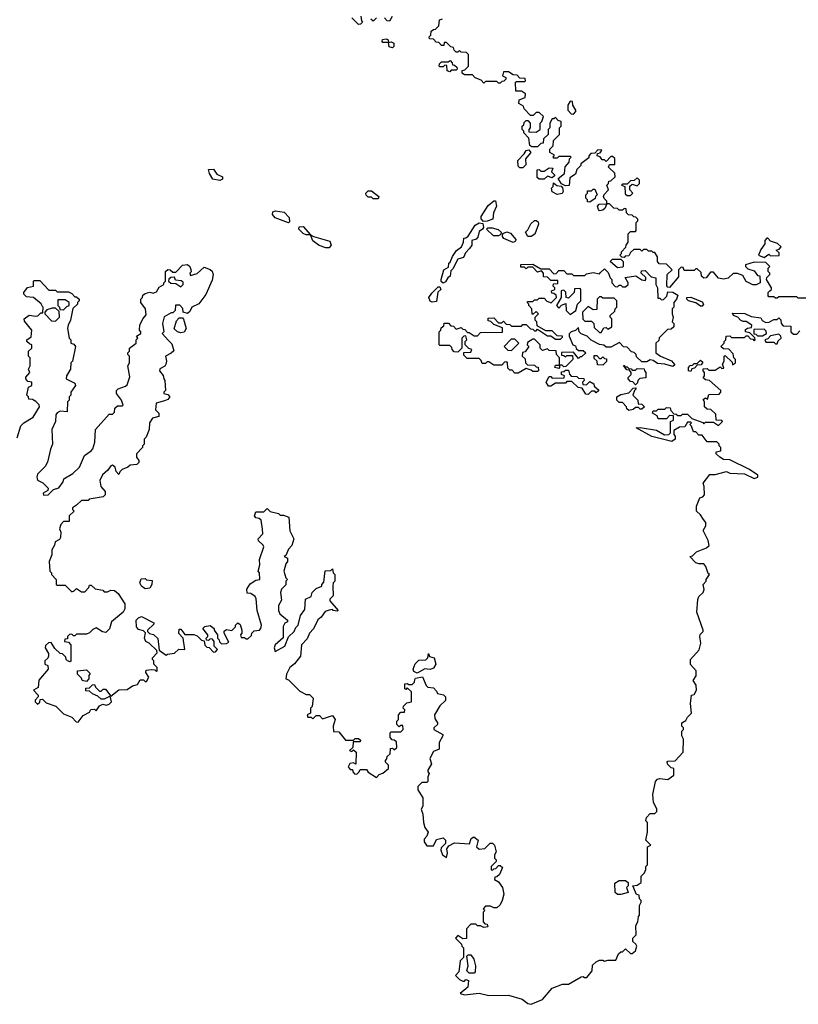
# Model space of a CAD drawing. Extents: x 2737564 to 2859580, y 876530 to 1012372.
# Tile 16 of 110: x 2830006 to 2834785, y 876679 to 882719. Entities that reach past the tile are written whole.
import ezdxf

# ---------------------------------------------------------------- set-up
doc = ezdxf.new("R2010")
doc.units = 0

msp = doc.modelspace()

# ---------------------------------------------------------------- linework, layer by layer
at = {"layer": '0CON05XD'}
for points in [[(2832100, 882740), (2832103, 882713), (2832110, 882705), (2832098.3, 882691.7), (2832085, 882690), (2832045, 882730)], [(2832195, 882730), (2832175, 882710), (2832161.7, 882721.7)], [(2832291.7, 882738.3), (2832275, 882710), (2832261.7, 882711.7), (2832245, 882730)], [(2833580, 881860), (2833568.3, 881878.3), (2833550, 881885), (2833551.7, 881898.3), (2833568.3, 881901.7), (2833578.3, 881918.3), (2833555, 881920), (2833535, 881900), (2833511.7, 881898.3), (2833500, 881885), (2833498.3, 881871.7), (2833450, 881835), (2833450, 881825), (2833425, 881800), (2833418.3, 881771.7), (2833381.7, 881748.3), (2833378.3, 881701.7), (2833355, 881700), (2833331.7, 881711.7), (2833310, 881745), (2833350, 881775), (2833353, 881817), (2833377.5, 881845), (2833380, 881865), (2833390, 881875), (2833385, 881880), (2833315, 881880), (2833305, 881870), (2833285, 881870), (2833280, 881875), (2833288.3, 881888.3), (2833260, 881905), (2833260, 881925), (2833280, 881945), (2833281.7, 881978.3), (2833320, 882015), (2833320, 882055), (2833330, 882065), (2833330, 882095), (2833311.7, 882101.7), (2833295, 882120), (2833285, 882110), (2833275, 882110), (2833260, 882085), (2833260, 882055), (2833250, 882045), (2833250, 882015), (2833221.7, 881988.3), (2833218.3, 881961.7), (2833205, 881960), (2833185, 881940), (2833148.3, 881938.3), (2833137, 881947), (2833131.7, 881991.7), (2833100, 882025), (2833100, 882035), (2833090, 882045), (2833090, 882065), (2833100, 882075), (2833101.7, 882088.3), (2833115, 882100), (2833125, 882100), (2833140, 882085), (2833140, 882055), (2833130, 882045), (2833131.7, 882031.7), (2833175, 882030), (2833200, 882045), (2833200, 882085), (2833210, 882095), (2833220, 882125), (2833195, 882150), (2833175, 882150), (2833158.3, 882131.7), (2833141.7, 882131.7), (2833101.7, 882171.7), (2833098.3, 882188.3), (2833070, 882205), (2833071.7, 882228.3), (2833108.3, 882241.7), (2833110, 882265), (2833085, 882280), (2833051.7, 882281.7), (2833050, 882335), (2833055, 882340), (2833105, 882340), (2833110, 882345), (2833108.3, 882358.3), (2833075, 882360), (2833058.3, 882378.3), (2833035, 882380), (2833005, 882400), (2832975, 882400), (2832970, 882375), (2832990, 882365), (2832990, 882355), (2832978.3, 882341.7), (2832965, 882340), (2832955, 882330), (2832945, 882330), (2832935, 882340), (2832865, 882340), (2832855, 882330), (2832838.3, 882348.3), (2832801.7, 882361.7), (2832785, 882380), (2832735, 882380), (2832721.7, 882391.7), (2832721.7, 882408.3), (2832738.3, 882411.7), (2832760, 882435), (2832760, 882505), (2832748.3, 882518.3), (2832715, 882520), (2832705, 882530), (2832695, 882520), (2832685, 882520), (2832671.7, 882531.7), (2832668.3, 882548.3), (2832651.7, 882551.7), (2832625, 882580), (2832611.7, 882578.3), (2832608.3, 882561.7), (2832595, 882560), (2832578.3, 882578.3), (2832561.7, 882581.7), (2832545, 882600), (2832521.7, 882601.7), (2832520, 882615), (2832530, 882625), (2832531.7, 882648.3), (2832545, 882660), (2832558.3, 882661.7), (2832578.3, 882681.7), (2832581.7, 882718.3), (2832600, 882725)], [(2832295, 882547.5), (2832273.6, 882553.6), (2832270, 882580), (2832235, 882580), (2832230, 882585), (2832231.7, 882598.3), (2832255, 882602.5), (2832267.5, 882595), (2832270, 882580), (2832285, 882582.5), (2832302.5, 882575), (2832302.5, 882555), (2832295, 882547.5)], [(2832645, 882400), (2832630, 882405), (2832628.3, 882438.3), (2832615, 882440), (2832605, 882430), (2832585, 882430), (2832580, 882435), (2832581.7, 882448.3), (2832595, 882460), (2832635, 882460), (2832648.3, 882468.3), (2832660, 882455), (2832661.7, 882441.7), (2832675, 882440), (2832688.3, 882428.3), (2832690, 882415), (2832685, 882410), (2832655, 882410), (2832645, 882400)], [(2833405, 882140), (2833420, 882155), (2833420, 882165), (2833400, 882195), (2833398.3, 882218.3), (2833385, 882220), (2833370, 882195), (2833370, 882165), (2833391.7, 882141.7), (2833405, 882140)], [(2833095, 881810), (2833075, 881810), (2833065, 881820), (2833062.5, 881855), (2833103, 881897), (2833113.6, 881916.4), (2833131.7, 881921.7), (2833142.5, 881905), (2833110, 881865), (2833111.7, 881828.3), (2833095, 881810)], [(2834835, 881010), (2834785, 881010), (2834775, 881020), (2834665, 881020), (2834655, 881010), (2834645, 881010), (2834635, 881020), (2834605, 881020), (2834600, 881025), (2834600, 881045), (2834610, 881055), (2834620, 881065), (2834620, 881075), (2834590, 881125), (2834591.7, 881138.3), (2834610, 881155), (2834610, 881165), (2834600, 881175), (2834600, 881195), (2834610, 881205), (2834585, 881230), (2834515, 881232.5), (2834460, 881215), (2834460, 881205), (2834475, 881190), (2834515, 881177.5), (2834535, 881150), (2834548.3, 881148.3), (2834550, 881105), (2834527, 881093), (2834505, 881092.5), (2834465, 881112.5), (2834445, 881150), (2834411.7, 881161.7), (2834385, 881162.5), (2834355, 881132.5), (2834325, 881127.5), (2834295, 881132.5), (2834265, 881170), (2834245, 881170), (2834220, 881135), (2834205, 881132.5), (2834190, 881145), (2834188.3, 881168.3), (2834165, 881190), (2834155, 881190), (2834145, 881180), (2834085, 881180), (2834078.3, 881198.3), (2834065, 881200), (2834050, 881185), (2834049.2, 881140.8), (2833995, 881076.7), (2833985, 881077.5), (2833977, 881087), (2833980, 881155), (2834010, 881185), (2833975, 881220), (2833931.7, 881221.7), (2833920, 881235), (2833920, 881265), (2833905, 881290), (2833895, 881290), (2833885, 881300), (2833865, 881300), (2833855, 881310), (2833835, 881310), (2833825, 881300), (2833815, 881310), (2833775, 881310), (2833755, 881290), (2833745, 881270), (2833722.5, 881267.5), (2833715, 881260), (2833701.7, 881261.7), (2833690, 881275), (2833700, 881285), (2833700, 881295), (2833727, 881323), (2833727.5, 881335), (2833740, 881355), (2833740, 881405), (2833755, 881420), (2833785, 881420), (2833790, 881425), (2833790, 881475), (2833800, 881485), (2833800, 881495), (2833788.3, 881508.3), (2833775, 881510), (2833765, 881520), (2833741.7, 881521.7), (2833730, 881535), (2833728.3, 881558.3), (2833715, 881560), (2833705, 881550), (2833685, 881550), (2833675, 881560), (2833653, 881563), (2833625, 881590), (2833610, 881590), (2833598.3, 881561.7), (2833585, 881550), (2833565, 881547.5), (2833557.5, 881555), (2833552.5, 881575), (2833561.7, 881588.3), (2833610, 881590), (2833610, 881605), (2833593, 881623), (2833590, 881635), (2833593.3, 881646.7), (2833620, 881675), (2833610, 881705), (2833620, 881715), (2833621.7, 881728.3), (2833635, 881730), (2833660, 881755), (2833658.3, 881778.3), (2833620, 881815), (2833625, 881830), (2833658.3, 881831.7), (2833658.3, 881868.3), (2833645, 881880), (2833635, 881880), (2833605, 881850), (2833595, 881860), (2833580, 881860)], [(2831235, 881733.3), (2831191.7, 881741.7), (2831170, 881775), (2831165, 881800), (2831195, 881801.2), (2831215, 881772.5), (2831250, 881755), (2831250, 881740), (2831235, 881733.3)], [(2833225, 881740), (2833195, 881740), (2833181.7, 881751.7), (2833181.7, 881798.3), (2833195, 881800), (2833205, 881790), (2833225, 881790), (2833255, 881810), (2833278.3, 881808.3), (2833270, 881785), (2833288.3, 881768.3), (2833288.3, 881761.7), (2833275, 881750), (2833245, 881760), (2833225, 881740)], [(2833755, 881640), (2833770, 881655), (2833750, 881675), (2833751.7, 881698.3), (2833765, 881710), (2833795, 881700), (2833810, 881715), (2833810, 881735), (2833795, 881750), (2833778.3, 881731.7), (2833755, 881730), (2833735, 881710), (2833705, 881710), (2833700, 881705), (2833720, 881695), (2833721.7, 881651.7), (2833735, 881640), (2833755, 881640)], [(2832205, 881620), (2832175, 881620), (2832165, 881630), (2832145, 881630), (2832131.7, 881641.7), (2832130, 881655), (2832145, 881670), (2832165, 881670), (2832210, 881635), (2832205, 881620)], [(2833305, 881646), (2833273.6, 881663.6), (2833270, 881685), (2833280, 881695), (2833281.7, 881718.3), (2833303, 881703), (2833328.3, 881698.3), (2833338.3, 881688.3), (2833342.5, 881665), (2833335, 881652.5), (2833305, 881646)], [(2833505, 881600), (2833491.7, 881601.7), (2833490, 881615), (2833480, 881625), (2833480, 881645), (2833490, 881655), (2833491.7, 881668.3), (2833515, 881670), (2833525, 881680), (2833535, 881680), (2833550, 881645), (2833540, 881635), (2833538.3, 881621.7), (2833505, 881600)], [(2832851.7, 881481.7), (2832838.3, 881498.3), (2832838.3, 881511.7), (2832880.5, 881579.5), (2832915, 881607.5), (2832927, 881607), (2832933.3, 881575), (2832913.3, 881535), (2832910, 881495), (2832875, 881482.5), (2832851.7, 881481.7)], [(2831655, 881472.5), (2831573.9, 881503.9), (2831557.5, 881525), (2831560, 881540), (2831575, 881546.7), (2831628.3, 881538.3), (2831660, 881505), (2831661.7, 881478.3), (2831655, 881472.5)], [(2833145, 881390), (2833125, 881390), (2833110, 881415), (2833125, 881430), (2833143.6, 881466.4), (2833165, 881487.5), (2833175, 881487.5), (2833188.3, 881478.3), (2833190, 881465), (2833167, 881403), (2833145, 881390)], [(2831885, 881318.8), (2831843.9, 881333.9), (2831805, 881362.5), (2831790, 881400), (2831765, 881400), (2831745, 881407.5), (2831720, 881435), (2831721.7, 881448.3), (2831745, 881450), (2831790, 881400), (2831808.3, 881388.3), (2831910, 881360), (2831917.5, 881335), (2831905, 881320), (2831885, 881318.8)], [(2832605, 881102.5), (2832593, 881113), (2832592.5, 881125), (2832610, 881185), (2832638.3, 881201.7), (2832640, 881225), (2832648.3, 881231.7), (2832663, 881267), (2832687, 881303), (2832717.5, 881325), (2832730, 881355), (2832731.7, 881378.3), (2832745, 881380), (2832758.3, 881391.7), (2832800.7, 881459.3), (2832825, 881472.5), (2832848.3, 881468.3), (2832852.5, 881445), (2832846.2, 881433.8), (2832825, 881420), (2832817.5, 881385), (2832806.7, 881373.3), (2832780, 881365), (2832780, 881335), (2832767.5, 881315), (2832741.2, 881288.8), (2832729.2, 881260.8), (2832695, 881250), (2832665, 881190), (2832652.5, 881177.5), (2832647.5, 881145), (2832633.6, 881136.4), (2832619.3, 881110.7), (2832605, 881102.5)], [(2832945, 881392.5), (2832913, 881393), (2832870, 881435), (2832878.3, 881441.7), (2832905, 881442.5), (2832942.5, 881432.5), (2832960, 881415), (2832958.3, 881401.7), (2832945, 881392.5)], [(2833035, 881353.3), (2832977, 881377), (2832968.3, 881388.3), (2832971.7, 881408.3), (2832995, 881417.5), (2833019.3, 881409.3), (2833051.7, 881371.7), (2833049.3, 881360.7), (2833035, 881353.3)], [(2834575, 881260), (2834605, 881280), (2834615, 881270), (2834668.3, 881271.7), (2834668.3, 881288.3), (2834650, 881305), (2834668.3, 881311.7), (2834680, 881325), (2834657, 881347), (2834615, 881360), (2834598.3, 881378.3), (2834591.7, 881378.3), (2834580, 881365), (2834580, 881345), (2834555, 881310), (2834540, 881275), (2834575, 881260)], [(2833675, 881197.5), (2833630, 881235), (2833645, 881250), (2833695, 881250), (2833710, 881235), (2833710, 881205), (2833705, 881200), (2833675, 881197.5)], [(2829990, 880155), (2830013, 880227), (2830030, 880245), (2830089.3, 880280.7), (2830127.5, 880345), (2830126.1, 880356.1), (2830105, 880377.5), (2830085, 880390), (2830061.7, 880391.7), (2830060, 880405), (2830050, 880415), (2830060, 880465), (2830080, 880475), (2830080, 880495), (2830055, 880500), (2830042.5, 880515), (2830043, 880527), (2830067.5, 880555), (2830060, 880575), (2830070, 880595), (2830070, 880645), (2830060, 880655), (2830060, 880685), (2830080, 880705), (2830080, 880725), (2830065, 880730), (2830050, 880745), (2830050, 880755), (2830077, 880773), (2830080, 880815), (2830035, 880870), (2830032.5, 880885), (2830063, 880907), (2830105, 880900), (2830117, 880903), (2830135, 880920), (2830148.3, 880921.7), (2830150, 880955), (2830145, 880960), (2830136.4, 880976.4), (2830090, 881015), (2830048.3, 881018.3), (2830030, 881035), (2830030, 881045), (2830053.6, 881076.4), (2830090, 881085), (2830090, 881115), (2830095, 881120), (2830128.3, 881118.3), (2830185, 881060), (2830225, 881060), (2830235, 881050), (2830305, 881050), (2830325, 881040), (2830345, 881020), (2830355, 881020), (2830370, 881005), (2830370, 880995), (2830360, 880985), (2830360, 880975), (2830332.5, 880947.5), (2830317.5, 880875), (2830302.5, 880845), (2830300, 880825), (2830310, 880765), (2830320, 880755), (2830320, 880735), (2830338.3, 880728.3), (2830347.5, 880715), (2830330, 880625), (2830320, 880615), (2830317.5, 880575), (2830292.5, 880535), (2830290, 880515), (2830345, 880490), (2830347.5, 880475), (2830320, 880435), (2830320, 880415), (2830310, 880405), (2830310, 880385), (2830300, 880375), (2830297.5, 880312.5), (2830255, 880317.5), (2830235, 880307.5), (2830226.7, 880295), (2830226.4, 880253.6), (2830203.3, 880205), (2830206.7, 880115), (2830194.2, 880085), (2830176.2, 880005), (2830162.9, 879977.1), (2830115, 879931.2), (2830110.6, 879915), (2830114.2, 879895), (2830148.3, 879878.3), (2830180, 879845), (2830178.3, 879831.7), (2830150, 879815), (2830151.7, 879801.7), (2830180, 879805), (2830213, 879837), (2830245, 879846.7), (2830273.3, 879885), (2830277.5, 879902.5), (2830332.5, 879935), (2830373.3, 879975), (2830402.5, 880045), (2830445, 880073.8), (2830453.8, 880086.2), (2830467, 880127), (2830470, 880205), (2830555, 880300), (2830575, 880300), (2830588.3, 880311.7), (2830590, 880335), (2830605, 880350), (2830635, 880350), (2830640, 880355), (2830630, 880385), (2830600, 880425), (2830600, 880445), (2830610, 880455), (2830655, 880470), (2830665, 880480), (2830681.7, 880528.3), (2830670, 880595), (2830680, 880615), (2830680, 880655), (2830670, 880665), (2830670, 880675), (2830680, 880685), (2830680, 880705), (2830720, 880735), (2830720, 880755), (2830730, 880765), (2830721.7, 880778.3), (2830750, 880795), (2830750, 880805), (2830740, 880815), (2830743, 880847), (2830763, 880887), (2830781.7, 880908.3), (2830777.5, 880945), (2830750, 880985), (2830750, 881005), (2830760, 881015), (2830761.7, 881028.3), (2830775, 881040), (2830805, 881047.5), (2830825, 881042.5), (2830845, 881050), (2830861.7, 881078.3), (2830890, 881095), (2830890, 881105), (2830900, 881115), (2830900, 881175), (2830915, 881187.5), (2830930, 881185), (2830945, 881170), (2830965, 881170), (2831005, 881212.5), (2831035, 881217.5), (2831050, 881205), (2831057, 881187), (2831057.5, 881172.5), (2831050, 881165), (2831055, 881150), (2831095, 881162.5), (2831138.3, 881201.7), (2831175, 881187.5), (2831186.1, 881176.1), (2831193.8, 881155), (2831188, 881122), (2831147.5, 881032.5), (2831105, 880976.7), (2831062.5, 880955), (2831050.7, 880929.3), (2831035, 880917.5), (2831010, 880925), (2831007, 880947), (2830988.3, 880968.3), (2830963, 880967), (2830960, 880935), (2830945, 880920), (2830935, 880920), (2830893, 880897), (2830882.5, 880855), (2830890, 880805), (2830880, 880795), (2830918.3, 880751.7), (2830939.7, 880729.7), (2830951.7, 880688.3), (2830935, 880672.5), (2830900, 880655), (2830906.7, 880625), (2830903.3, 880605), (2830896.7, 880593.3), (2830865, 880577.5), (2830863.3, 880565), (2830887, 880537), (2830890, 880515), (2830897.5, 880505), (2830900, 880445), (2830890, 880435), (2830890, 880425), (2830915, 880420), (2830927.5, 880405), (2830915, 880390), (2830895, 880380), (2830843, 880367), (2830840, 880325), (2830860, 880305), (2830860, 880285), (2830820, 880275), (2830802.5, 880245), (2830800, 880205), (2830781.7, 880158.3), (2830770, 880145), (2830770, 880115), (2830760, 880105), (2830760, 880095), (2830723.3, 880055), (2830722.5, 880035), (2830737.5, 880015), (2830737, 880003), (2830725, 879990), (2830683, 879987), (2830670, 879975), (2830635, 879960), (2830620, 879945), (2830615, 879930), (2830598.3, 879948.3), (2830592.5, 879975), (2830576.1, 879986.1), (2830565, 879982.5), (2830547.5, 879955), (2830513.9, 879926.1), (2830497, 879893), (2830503.3, 879855), (2830530, 879825), (2830530, 879805), (2830518.3, 879791.7), (2830432.5, 879777.5), (2830425, 879770), (2830385, 879770), (2830355, 879740), (2830330, 879725), (2830330, 879715), (2830340, 879705), (2830310, 879675), (2830308.3, 879641.7), (2830275, 879640), (2830258.3, 879621.7), (2830250, 879595), (2830257.5, 879575), (2830257, 879543), (2830249.3, 879530.7), (2830222.5, 879515), (2830220, 879495), (2830203.6, 879466.4), (2830203, 879437), (2830187.5, 879395), (2830190, 879335), (2830200, 879325), (2830200, 879315), (2830230, 879285), (2830230, 879255), (2830235, 879250), (2830285, 879250), (2830325, 879210), (2830340, 879215), (2830355, 879230), (2830385, 879210), (2830405, 879210), (2830430, 879235), (2830435, 879250), (2830445, 879250), (2830468.3, 879228.3), (2830515, 879220), (2830525, 879210), (2830545, 879210), (2830565, 879220), (2830587, 879217), (2830609.3, 879199.3), (2830650, 879135), (2830650, 879105)], [(2833065, 880550), (2833045, 880550), (2833028.3, 880568.3), (2833015, 880570), (2833001.7, 880581.7), (2833000, 880615), (2832995, 880620), (2832981.7, 880618.3), (2832965, 880600), (2832915, 880600), (2832885, 880620), (2832875, 880620), (2832865, 880610), (2832845, 880610), (2832838.3, 880628.3), (2832825, 880640), (2832751.7, 880641.7), (2832731.7, 880661.7), (2832731.7, 880678.3), (2832775, 880680), (2832780, 880695), (2832761.7, 880701.7), (2832740, 880725), (2832740, 880745), (2832750, 880755), (2832745, 880780), (2832731.7, 880778.3), (2832720, 880765), (2832720, 880705), (2832695, 880680), (2832671.7, 880681.7), (2832660, 880695), (2832658.3, 880708.3), (2832645, 880720), (2832585, 880720), (2832580, 880725), (2832580, 880805), (2832590, 880815), (2832591.7, 880828.3), (2832608.3, 880841.7), (2832611.7, 880858.3), (2832638.3, 880858.3), (2832651.7, 880841.7), (2832668.3, 880838.3), (2832685, 880820), (2832715, 880830), (2832725, 880820), (2832738.3, 880818.3), (2832755, 880800), (2832765, 880800), (2832795, 880780), (2832815, 880780), (2832835, 880800), (2832968.3, 880801.7), (2832968.3, 880828.3), (2832915, 880850), (2832898.3, 880868.3), (2832881.7, 880871.7), (2832881.7, 880888.3), (2832915, 880890), (2832945, 880860), (2832965, 880860), (2832975, 880870), (2832991.7, 880851.7), (2833015, 880850), (2833025, 880840), (2833085, 880840), (2833095, 880850), (2833115, 880850), (2833141.7, 880821.7), (2833155, 880820), (2833165, 880810), (2833175, 880810), (2833185, 880820), (2833245, 880780), (2833265, 880780), (2833295, 880760), (2833325, 880760), (2833338.3, 880771.7), (2833337, 880777), (2833305, 880780), (2833275, 880810), (2833235, 880810), (2833181.7, 880841.7), (2833180, 880865), (2833170, 880875), (2833170, 880895), (2833190, 880915), (2833175, 880930), (2833158.3, 880911.7), (2833151.7, 880911.7), (2833150, 880945), (2833130, 880965), (2833130, 880975), (2833120, 880985), (2833125, 880990), (2833155, 880990), (2833165, 881000), (2833185, 881000), (2833195, 881010), (2833225, 881010), (2833241.7, 880991.7), (2833268.3, 880981.7), (2833300, 881015), (2833298.3, 881028.3), (2833285, 881040), (2833271.7, 881041.7), (2833270, 881055), (2833290, 881065), (2833290, 881075), (2833280, 881085), (2833281.7, 881098.3), (2833308.3, 881101.7), (2833308.3, 881118.3), (2833265, 881120), (2833245, 881140), (2833221.7, 881141.7), (2833220, 881165), (2833208.3, 881178.3), (2833185, 881170), (2833155, 881200), (2833125, 881200), (2833115, 881190), (2833105, 881200), (2833081.7, 881201.7), (2833081.7, 881218.3), (2833155, 881220), (2833205, 881190), (2833255, 881190), (2833285, 881160), (2833298.3, 881161.7), (2833315, 881180), (2833345, 881180), (2833365, 881160), (2833395, 881160), (2833405, 881150), (2833475, 881150), (2833485, 881160), (2833525, 881167.5), (2833565, 881160), (2833571.7, 881168.3), (2833595, 881190), (2833618.3, 881168.3), (2833630, 881135), (2833640, 881125), (2833640, 881105), (2833661.7, 881081.7), (2833675, 881080), (2833685, 881090), (2833695, 881090), (2833705, 881080), (2833725, 881080), (2833740, 881095), (2833740, 881105), (2833721.7, 881138.3), (2833787.5, 881147.5), (2833825, 881122.5), (2833845, 881120), (2833850, 881125), (2833848.3, 881138.3), (2833820, 881165), (2833821.7, 881178.3), (2833845, 881180), (2833881.7, 881141.7), (2833910, 881135), (2833910, 881095), (2833920, 881075), (2833921.7, 881011.7), (2833935, 881010), (2833945, 881000), (2833958.3, 881001.7), (2833977, 881023), (2833985, 881050), (2834015, 881046.7), (2834045, 881030), (2834037.5, 881005), (2834020, 880985), (2834020, 880955), (2834010, 880945), (2834010, 880915), (2834017.5, 880895), (2834010, 880865), (2834020, 880855), (2834020, 880835), (2834005, 880820), (2833981.7, 880818.3), (2833931.7, 880768.3), (2833928.3, 880751.7), (2833910, 880735), (2833910, 880675), (2833940, 880655), (2834007, 880627), (2834027.5, 880602.5), (2834015, 880592.5), (2833966.4, 880606.4), (2833920.7, 880610.7), (2833895, 880627.5), (2833875, 880632.5), (2833855, 880620), (2833825, 880620), (2833791.7, 880651.7), (2833790, 880665), (2833778.3, 880678.3), (2833761.7, 880681.7), (2833735, 880710), (2833711.7, 880711.7), (2833688.3, 880738.3), (2833635, 880710), (2833605, 880710), (2833591.7, 880721.7), (2833565, 880727.5), (2833513, 880753), (2833488.3, 880778.3), (2833451.7, 880791.7), (2833440, 880805), (2833435, 880830), (2833417, 880813), (2833390, 880805), (2833378.3, 880791.7), (2833378.3, 880778.3), (2833400, 880725), (2833418.3, 880718.3), (2833421.7, 880701.7), (2833435, 880690), (2833465, 880690), (2833480, 880675), (2833455, 880650), (2833445, 880650), (2833435, 880640), (2833405, 880680), (2833331.7, 880678.3), (2833331.7, 880661.7), (2833345, 880660), (2833355, 880650), (2833365, 880660), (2833398.3, 880658.3), (2833400, 880635), (2833358.3, 880591.7), (2833345, 880590), (2833335, 880600), (2833320, 880600), (2833320, 880585), (2833315, 880580), (2833290, 880585), (2833295, 880600), (2833320, 880600), (2833320, 880645), (2833300, 880665), (2833298.3, 880688.3), (2833255, 880690), (2833245, 880700), (2833215, 880690), (2833200, 880705), (2833200, 880725), (2833165, 880760), (2833155, 880760), (2833121.7, 880738.3), (2833120, 880725), (2833130, 880715), (2833108.3, 880681.7), (2833091.7, 880678.3), (2833090, 880655), (2833108.3, 880638.3), (2833110, 880615), (2833121.7, 880601.7), (2833165, 880600), (2833175, 880590), (2833188.3, 880588.3), (2833190, 880565), (2833185, 880560), (2833155, 880560), (2833145, 880570), (2833115, 880580), (2833065, 880550)], [(2830995, 881080), (2831010, 881095), (2831008.3, 881108.3), (2830997, 881117), (2830961.7, 881121.7), (2830955, 881140), (2830933, 881137), (2830921.7, 881128.3), (2830920, 881115), (2830933, 881103), (2830965, 881100), (2830995, 881080)], [(2832537, 880987), (2832525, 880992.5), (2832517.5, 881015), (2832535, 881042.5), (2832575, 881080), (2832585, 881080), (2832590, 881065), (2832572.5, 881047.5), (2832565, 880990), (2832537, 880987)], [(2833385, 880910), (2833420, 880935), (2833430, 880975), (2833450, 880995), (2833450, 881065), (2833445, 881070), (2833411.7, 881068.3), (2833410, 881045), (2833375, 881010), (2833360, 881015), (2833358.3, 881048.3), (2833345, 881060), (2833330, 881055), (2833330, 881015), (2833300, 880965), (2833315, 880950), (2833331.7, 880968.3), (2833358.3, 880978.3), (2833360, 880935), (2833385, 880910)], [(2833575, 880800), (2833591.7, 880828.3), (2833605, 880830), (2833615, 880820), (2833640, 880835), (2833640, 880885), (2833630, 880895), (2833630, 880905), (2833658.3, 880931.7), (2833660, 880945), (2833670, 880955), (2833670, 880995), (2833655, 881010), (2833585, 881010), (2833575, 881020), (2833565, 881020), (2833550, 881005), (2833548.3, 880941.7), (2833525, 880940), (2833495, 880960), (2833460, 880925), (2833461.7, 880881.7), (2833475, 880870), (2833515, 880870), (2833530, 880855), (2833531.7, 880831.7), (2833565, 880800), (2833575, 880800)], [(2834195, 880962.5), (2834185, 880962.5), (2834155, 880982.5), (2834110, 880995), (2834100, 881005), (2834100, 881015), (2834125, 881017.5), (2834195, 880987.5), (2834202.5, 880975), (2834195, 880962.5)], [(2830225, 880870), (2830250, 880895), (2830248.3, 880928.3), (2830225, 880950), (2830205, 880950), (2830171.7, 880938.3), (2830160, 880925), (2830160, 880915), (2830201.7, 880871.7), (2830225, 880870)], [(2830275, 880940), (2830295, 880960), (2830310, 880965), (2830310, 880985), (2830285, 881000), (2830240, 881000), (2830240, 880965), (2830250, 880955), (2830251.7, 880941.7), (2830275, 880940)], [(2830995, 880798.8), (2830975, 880803.8), (2830953, 880823), (2830968.3, 880871.7), (2830985, 880890), (2831005, 880890), (2831011.7, 880881.7), (2831026.7, 880825), (2831015, 880802.5), (2830995, 880798.8)], [(2832850, 877265), (2832860, 877255), (2832850, 877245), (2832850, 877185), (2832861.7, 877171.7), (2832875, 877170), (2832880, 877155), (2832855, 877150), (2832835, 877160), (2832815, 877160), (2832805, 877170), (2832775, 877170), (2832748.3, 877141.7), (2832748.3, 877081.7), (2832725, 877080), (2832695, 877100), (2832680, 877085), (2832718.3, 877048.3), (2832720, 877035), (2832730, 877025), (2832730, 876965), (2832710, 876945), (2832701.7, 876878.3), (2832680, 876855), (2832705, 876830), (2832725, 876820), (2832735, 876820), (2832745, 876830), (2832760, 876825), (2832757, 876783), (2832710, 876745), (2832735, 876736.7), (2832825, 876747.8), (2832885, 876732.9), (2833005, 876734.8), (2833090.2, 876710.2), (2833125, 876683.1), (2833145, 876678.8), (2833215, 876707.5), (2833275, 876777.5), (2833338.3, 876801.7), (2833375, 876802.5), (2833453, 876847), (2833465, 876850), (2833473, 876843), (2833487, 876843), (2833520, 876885), (2833521.7, 876918.3), (2833545, 876940), (2833565, 876950), (2833585, 876950), (2833595, 876942.5), (2833615, 876950), (2833665, 876950), (2833681.7, 876988.3), (2833695, 877000), (2833705, 877000), (2833725, 877020), (2833755, 876990), (2833765, 876990), (2833785, 877007.5), (2833793.3, 877035), (2833788.3, 877048.3), (2833770, 877065), (2833770, 877085), (2833790, 877105), (2833788.3, 877161.7), (2833800, 877185), (2833803, 877217), (2833810, 877225), (2833810, 877285), (2833820, 877305), (2833820, 877315), (2833810, 877325), (2833808.3, 877348.3), (2833791.7, 877351.7), (2833770, 877405), (2833795, 877410), (2833820, 877425), (2833820, 877465), (2833840, 877485), (2833850, 877505), (2833850, 877525), (2833860, 877535), (2833860, 877645), (2833880, 877655), (2833850, 877685), (2833860, 877735), (2833860, 877795), (2833850, 877805), (2833852.5, 877825), (2833875, 877850), (2833905, 877850), (2833917.5, 877862.5), (2833917, 877877), (2833897, 877917), (2833892.5, 877965), (2833908.8, 878045), (2833920.8, 878059.2), (2833935, 878063.8), (2833985, 878057.5), (2834020, 878085), (2834020, 878125), (2834005, 878130), (2833981.7, 878151.7), (2833980, 878165), (2833985, 878170), (2834028.3, 878171.7), (2834077.5, 878225), (2834080, 878305), (2834070, 878325), (2834070, 878355), (2834080, 878365), (2834080, 878375), (2834070, 878385), (2834070, 878405), (2834095, 878420), (2834105, 878440), (2834130, 878465), (2834122.5, 878525), (2834130, 878575), (2834145, 878580), (2834160, 878605), (2834157.5, 878637.5), (2834140, 878665), (2834157, 878693), (2834157.5, 878725), (2834123, 878763), (2834122.5, 878795), (2834177, 878853), (2834187.5, 878895), (2834180, 878935), (2834183, 878947), (2834200, 878965), (2834200, 878975), (2834162.5, 879085), (2834168.3, 879161.7), (2834175, 879180), (2834200, 879205), (2834207, 879223), (2834200, 879255), (2834220, 879275), (2834220, 879285), (2834240, 879315), (2834231.7, 879321.7), (2834217.5, 879365), (2834205, 879380), (2834175, 879380), (2834155, 879387.5), (2834120, 879425), (2834135, 879430), (2834160, 879455), (2834221.7, 879478.3), (2834237, 879493), (2834232.5, 879525), (2834200, 879585), (2834217.5, 879615), (2834217.5, 879635), (2834203.3, 879653.3), (2834185, 879682.5), (2834160, 879705), (2834160, 879735), (2834180, 879785), (2834198.3, 879791.7), (2834210, 879805), (2834207.5, 879855), (2834200, 879875), (2834241.7, 879928.3), (2834275, 879930), (2834345, 879946.7), (2834365, 879937.5), (2834455, 879933.3), (2834515, 879903.8), (2834537.5, 879912.5), (2834536, 879925), (2834485, 879958.8), (2834365, 880020), (2834325, 880021.4), (2834303.3, 880035), (2834280, 880055), (2834281.7, 880068.3), (2834310, 880075), (2834310, 880095), (2834300, 880105), (2834300, 880115), (2834285, 880130), (2834225, 880130), (2834195, 880170), (2834175, 880170), (2834155, 880190), (2834141.7, 880191.7), (2834130, 880225), (2834120, 880235), (2834130, 880245), (2834125, 880250), (2834105, 880250), (2834088.3, 880221.7), (2834055, 880220), (2834021.7, 880198.3), (2834020, 880175), (2834030, 880165), (2834030, 880145), (2834007.7, 880132.3), (2833885, 880163.1), (2833790, 880215), (2833815, 880217.5), (2833915, 880200), (2833963.3, 880173.3), (2833990, 880175), (2834000, 880185), (2834000, 880255), (2834018.3, 880261.7), (2834018.3, 880288.3), (2833995, 880290), (2833975, 880270), (2833925, 880270), (2833918.3, 880288.3), (2833890, 880305), (2833895, 880320), (2833915, 880320), (2833925, 880330), (2833965, 880330), (2833975, 880340), (2833998.3, 880338.3), (2834001.7, 880321.7), (2834021.7, 880301.7), (2834035, 880300), (2834045, 880290), (2834065, 880290), (2834075, 880300), (2834105, 880300), (2834131.7, 880271.7), (2834198.3, 880248.3), (2834205, 880240), (2834215, 880250), (2834265, 880250), (2834295, 880230), (2834320, 880255), (2834315, 880260), (2834281.7, 880261.7), (2834278.3, 880298.3), (2834248.3, 880328.3), (2834225, 880330), (2834210, 880345), (2834210, 880375), (2834201.7, 880388.3), (2834215, 880400), (2834228.3, 880391.7), (2834235, 880420), (2834298.3, 880421.7), (2834310, 880435), (2834310, 880445), (2834240, 880505), (2834215, 880510), (2834201.7, 880521.7), (2834210, 880535), (2834210, 880555), (2834200, 880565), (2834201.7, 880578.3), (2834225, 880580), (2834235, 880570), (2834275, 880570), (2834305, 880590), (2834315, 880580), (2834328.3, 880581.7), (2834320, 880605), (2834330, 880625), (2834330, 880655), (2834335, 880660), (2834378.3, 880618.3), (2834381.7, 880601.7), (2834400, 880615), (2834400, 880635), (2834390, 880645), (2834385, 880670), (2834358.3, 880698.3), (2834325, 880700), (2834310, 880715), (2834330, 880735), (2834330, 880745), (2834340, 880755), (2834341.7, 880778.3), (2834365, 880780), (2834375, 880770), (2834455, 880770), (2834465, 880780), (2834475, 880780), (2834491.7, 880761.7), (2834505, 880760), (2834515, 880750), (2834520, 880755), (2834518.3, 880768.3), (2834488.3, 880798.3), (2834460, 880805), (2834461.7, 880818.3), (2834473, 880827), (2834498.3, 880831.7), (2834500, 880845), (2834465, 880867.5), (2834447, 880867), (2834430, 880875), (2834413.6, 880893.6), (2834387.5, 880905), (2834381.7, 880918.3), (2834455.9, 880915.9), (2834495, 880897.5), (2834555, 880890), (2834563.6, 880873.6), (2834585, 880862.5), (2834607, 880863), (2834635, 880880), (2834655, 880880), (2834665, 880890), (2834678.3, 880878.3), (2834680, 880855), (2834691.7, 880841.7), (2834738.3, 880838.3), (2834740, 880805), (2834755, 880790), (2834775, 880790), (2834795, 880810)], [(2833025, 880690), (2833070, 880735), (2833045, 880760), (2833021.7, 880758.3), (2832980, 880715), (2833001.7, 880691.7), (2833025, 880690)], [(2834565, 880780), (2834590, 880795), (2834588.3, 880808.3), (2834575, 880820), (2834511.7, 880818.3), (2834511.7, 880791.7), (2834525, 880790), (2834535, 880780), (2834565, 880780)], [(2834655, 880730), (2834661.7, 880748.3), (2834680, 880765), (2834678.3, 880778.3), (2834665, 880790), (2834615, 880780), (2834598.3, 880761.7), (2834580, 880755), (2834585, 880740), (2834635, 880740), (2834645, 880730), (2834655, 880730)], [(2833585, 880600), (2833551.7, 880601.7), (2833550, 880625), (2833531.7, 880641.7), (2833531.7, 880658.3), (2833548.3, 880658.3), (2833565, 880640), (2833575, 880640), (2833585, 880650), (2833595, 880640), (2833608.3, 880638.3), (2833608.3, 880621.7), (2833585, 880600)], [(2833785, 880480), (2833768.3, 880498.3), (2833755, 880500), (2833740, 880515), (2833740, 880525), (2833758.3, 880541.7), (2833760, 880555), (2833748.3, 880568.3), (2833731.7, 880571.7), (2833711.7, 880598.3), (2833718.3, 880598.3), (2833720, 880590), (2833735, 880590), (2833745, 880580), (2833758.3, 880578.3), (2833765, 880570), (2833785, 880570), (2833795, 880580), (2833838.3, 880578.3), (2833840, 880565), (2833850, 880555), (2833848.3, 880521.7), (2833811.7, 880518.3), (2833800, 880505), (2833798.3, 880491.7), (2833785, 880480)], [(2834125, 880560), (2834110, 880565), (2834110, 880585), (2834121.7, 880598.3), (2834135, 880600), (2834145, 880610), (2834165, 880610), (2834185, 880630), (2834198.3, 880618.3), (2834188.3, 880601.7), (2834165, 880600), (2834148.3, 880581.7), (2834131.7, 880578.3), (2834125, 880560)], [(2833495, 880420), (2833481.7, 880421.7), (2833458.3, 880458.3), (2833433, 880463), (2833395, 880500), (2833365, 880500), (2833355, 880490), (2833295, 880490), (2833265, 880470), (2833251.7, 880471.7), (2833237.5, 880495), (2833255, 880530), (2833265, 880530), (2833275, 880520), (2833348.3, 880521.7), (2833350, 880535), (2833331.7, 880541.7), (2833331.7, 880558.3), (2833345, 880560), (2833355, 880570), (2833375, 880570), (2833380, 880545), (2833391.7, 880531.7), (2833425, 880530), (2833435, 880520), (2833468.3, 880518.3), (2833470, 880505), (2833460, 880495), (2833461.7, 880481.7), (2833485, 880480), (2833505, 880500), (2833530, 880485), (2833531.7, 880471.7), (2833558.3, 880448.3), (2833558.3, 880441.7), (2833545, 880430), (2833535, 880440), (2833515, 880440), (2833495, 880420)], [(2833745, 880322.5), (2833731.7, 880331.7), (2833730, 880345), (2833705, 880370), (2833685, 880370), (2833670, 880385), (2833670, 880405), (2833695, 880420), (2833745, 880430), (2833771.7, 880458.3), (2833785, 880460), (2833790, 880455), (2833780, 880445), (2833770, 880415), (2833800, 880385), (2833801.7, 880361.7), (2833825, 880360), (2833840, 880345), (2833825, 880330), (2833815, 880330), (2833805, 880340), (2833785, 880340), (2833771.7, 880328.3), (2833745, 880322.5)], [(2830650, 879105), (2830640, 879085), (2830570, 879025), (2830557, 878983), (2830535, 878960), (2830513, 878963), (2830475, 878987.5), (2830455, 878977.5), (2830435, 878957.5), (2830415, 878950), (2830355, 878950), (2830345, 878940), (2830335, 878940), (2830325, 878950), (2830311.7, 878948.3), (2830300, 878935), (2830298.3, 878921.7), (2830281.7, 878918.3), (2830280, 878905), (2830305, 878900), (2830320, 878885), (2830320, 878785), (2830315, 878780), (2830300, 878785), (2830290, 878795), (2830288.3, 878808.3), (2830268.3, 878828.3), (2830255, 878830), (2830221.7, 878861.7), (2830198.3, 878898.3), (2830183, 878897), (2830165, 878880), (2830162.5, 878865), (2830181.7, 878831.7), (2830182.5, 878815), (2830178.3, 878801.7), (2830160, 878785), (2830160, 878765), (2830178.3, 878758.3), (2830180, 878735), (2830123, 878667), (2830118.3, 878621.7), (2830090, 878605), (2830120, 878575), (2830120, 878565), (2830100, 878545), (2830100, 878535), (2830115, 878520), (2830128.3, 878531.7), (2830131.7, 878548.3), (2830145, 878550), (2830168.3, 878528.3), (2830228.3, 878508.3), (2830275, 878460), (2830325, 878440), (2830351.7, 878411.7), (2830365, 878410), (2830395, 878450), (2830435, 878470), (2830441.7, 878488.3), (2830465, 878490), (2830475, 878480), (2830495, 878510), (2830515, 878520), (2830537, 878513), (2830555, 878520), (2830570, 878535), (2830560, 878570), (2830525, 878550), (2830505, 878550), (2830485, 878570), (2830453, 878583), (2830435, 878600), (2830411.7, 878601.7), (2830411.7, 878618.3), (2830435, 878620), (2830451.7, 878638.3), (2830465, 878640), (2830470, 878625), (2830495, 878600), (2830505, 878600), (2830518.3, 878611.7), (2830531.7, 878611.7), (2830565, 878570), (2830615, 878607.5), (2830665, 878610), (2830698.3, 878631.7), (2830728.3, 878641.7), (2830745, 878670), (2830765, 878670), (2830775, 878660), (2830785, 878660), (2830797.5, 878685), (2830780, 878715), (2830781.7, 878728.3), (2830815, 878732.5), (2830835, 878730), (2830845, 878720), (2830850, 878725), (2830850, 878745), (2830830, 878765), (2830830, 878785), (2830820, 878795), (2830820, 878805), (2830850, 878835), (2830848.3, 878848.3), (2830800, 878895), (2830780, 878905), (2830772.5, 878925), (2830778.3, 878958.3), (2830765, 878970), (2830735, 878977.5), (2830722.5, 878995), (2830720, 879035), (2830735, 879050), (2830753, 879057), (2830828.3, 879018.3), (2830828.3, 879011.7), (2830790, 878975), (2830790, 878965), (2830803, 878953), (2830827, 878947), (2830853, 878923), (2830861.7, 878851.7), (2830905, 878820), (2830913.6, 878826.4), (2830955, 878832.5), (2830983, 878857), (2831020, 878855), (2831010, 878925), (2830983, 878953), (2830985, 878980), (2830995, 878980), (2831018.3, 878948.3), (2831075, 878947.5), (2831095, 878940), (2831121.7, 878911.7), (2831138.3, 878908.3), (2831141.7, 878881.7), (2831155, 878870), (2831168.3, 878868.3), (2831195, 878840), (2831208.3, 878841.7), (2831220, 878855), (2831200, 878875), (2831200, 878905), (2831188.3, 878918.3), (2831175, 878920), (2831165, 878910), (2831151.7, 878911.7), (2831150, 878925), (2831160, 878935), (2831160, 878945), (2831130, 878985), (2831142.5, 878997.5), (2831175, 879002.5), (2831200, 878985), (2831200, 878975), (2831220, 878945), (2831220, 878925), (2831230, 878915), (2831231.7, 878901.7), (2831245, 878890), (2831275, 878892.5), (2831290, 878900), (2831260, 878955), (2831261.7, 878968.3), (2831275, 878977.5), (2831307, 878973), (2831330, 878995), (2831330, 879005), (2831345, 879020), (2831358.3, 879008.3), (2831370, 878975), (2831370, 878955), (2831360, 878945), (2831365, 878930), (2831385, 878930), (2831395, 878920), (2831405, 878920), (2831428.3, 878941.7), (2831430, 878955), (2831445, 878970), (2831477.5, 878975), (2831486.7, 878985), (2831490, 879005), (2831462.5, 879095), (2831457, 879167), (2831450, 879180), (2831425, 879200), (2831401.7, 879201.7), (2831400, 879225), (2831420.7, 879259.3), (2831455, 879280), (2831480, 879285), (2831477.5, 879325), (2831470, 879335), (2831480, 879375), (2831477, 879407), (2831503.3, 879485), (2831500, 879495), (2831471.7, 879521.7), (2831470, 879535), (2831497.5, 879565), (2831497, 879593), (2831488.3, 879648.3), (2831475, 879660), (2831455, 879662.5), (2831447.5, 879675), (2831455, 879700), (2831505, 879700), (2831525, 879720), (2831543, 879703), (2831595, 879690), (2831605, 879680), (2831625, 879680), (2831658.3, 879668.3), (2831663.3, 879583.3), (2831687.5, 879535), (2831677, 879493), (2831655, 879470), (2831638.3, 879431.7), (2831630, 879425), (2831650, 879415), (2831650, 879395), (2831638.3, 879381.7), (2831627.5, 879335), (2831640, 879295), (2831650, 879285), (2831640, 879275), (2831638.3, 879251.7), (2831612.5, 879225), (2831607.5, 879205), (2831611.7, 879158.3), (2831593.8, 879125), (2831593.8, 879095), (2831602.5, 879075), (2831650, 879035), (2831650, 879025), (2831633.6, 879016.4), (2831623.6, 878996.4), (2831623.6, 878926.4), (2831573.8, 878885), (2831567.5, 878865), (2831573, 878843), (2831633.8, 878875), (2831656.4, 878933.6), (2831691.2, 878965), (2831700.5, 878989.5), (2831715.8, 879005), (2831730, 879065), (2831755, 879100), (2831760, 879165), (2831795, 879180), (2831800, 879205), (2831825, 879230), (2831860, 879245), (2831860, 879255), (2831871.7, 879268.3), (2831881.7, 879338.3), (2831915, 879340), (2831925, 879350), (2831930, 879325), (2831940, 879315), (2831940, 879275), (2831930, 879265), (2831927.5, 879245), (2831930, 879185), (2831910, 879165), (2831910, 879155), (2831960, 879095), (2831955, 879090), (2831930, 879095), (2831925, 879100), (2831905, 879097.5), (2831881.7, 879088.3), (2831856.4, 879053.6), (2831835, 879037.5), (2831808.3, 878981.7), (2831784, 878955), (2831769.4, 878920.6), (2831735.8, 878885), (2831730, 878815), (2831691.7, 878768.3), (2831663.3, 878745), (2831642.5, 878705), (2831640, 878675), (2831655, 878670), (2831725, 878600), (2831765, 878580), (2831785, 878580), (2831807, 878557), (2831800, 878505), (2831790, 878495), (2831790, 878465), (2831770, 878455), (2831775, 878440), (2831795, 878440), (2831805, 878430), (2831825, 878450), (2831845, 878450), (2831865, 878430), (2831925, 878450), (2831942.5, 878425), (2831930, 878385), (2831931.7, 878351.7), (2831965, 878350), (2832005, 878300), (2832055, 878300), (2832065, 878310), (2832085, 878310), (2832098.3, 878298.3), (2832095, 878290), (2832051.7, 878288.3), (2832050, 878255), (2832030, 878235), (2832045, 878230), (2832055, 878240), (2832070, 878225), (2832068.3, 878151.7), (2832055, 878160), (2832033, 878157), (2832022.5, 878135), (2832035, 878120), (2832048.3, 878118.3), (2832050, 878105), (2832061.7, 878091.7), (2832075, 878090), (2832090, 878105), (2832095, 878120), (2832135, 878120), (2832143.6, 878103.6), (2832195, 878070), (2832211.7, 878088.3), (2832235, 878097.5), (2832270, 878125), (2832270, 878145), (2832250, 878165), (2832250, 878175), (2832260, 878185), (2832261.7, 878198.3), (2832280, 878215), (2832281.7, 878248.3), (2832295, 878250), (2832305, 878240), (2832320, 878255), (2832318.3, 878288.3), (2832305, 878300), (2832291.7, 878301.7), (2832280, 878315), (2832280, 878345), (2832285, 878350), (2832345, 878350), (2832360, 878365), (2832358.3, 878388.3), (2832345, 878390), (2832335, 878380), (2832320, 878395), (2832320, 878415), (2832330, 878425), (2832330, 878455), (2832345, 878470), (2832368.3, 878471.7), (2832370, 878485), (2832360, 878495), (2832361.7, 878508.3), (2832381.7, 878528.3), (2832410, 878535), (2832410, 878595), (2832385, 878620), (2832375, 878610), (2832370, 878615), (2832370, 878645), (2832385, 878647.5), (2832395, 878640), (2832415, 878640), (2832430, 878655), (2832431.7, 878671.7), (2832435, 878680), (2832477.5, 878687.5), (2832500, 878635), (2832510, 878625), (2832545, 878620), (2832565, 878600), (2832570, 878585), (2832607, 878577), (2832620, 878565), (2832618.3, 878541.7), (2832585, 878510), (2832552.5, 878455), (2832553, 878433), (2832570, 878405), (2832570, 878395), (2832547.5, 878375), (2832547.5, 878365), (2832602.5, 878335), (2832602.5, 878325), (2832580, 878285), (2832580, 878245), (2832545, 878230), (2832523, 878187), (2832532.5, 878155), (2832510, 878115), (2832510, 878105), (2832520, 878095), (2832510, 878075), (2832510, 878045), (2832505, 878040), (2832475, 878040), (2832450, 878015), (2832450, 877995), (2832480, 877945), (2832480, 877895), (2832470, 877875), (2832480, 877845), (2832483.6, 877793.6), (2832493, 877763), (2832512.5, 877735), (2832505, 877710), (2832488.3, 877691.7), (2832487.5, 877675), (2832505, 877650), (2832545, 877650), (2832565, 877690), (2832605, 877700), (2832620, 877685), (2832620, 877665), (2832591.7, 877638.3), (2832590, 877625), (2832600, 877595), (2832625, 877580), (2832632.5, 877605), (2832628.3, 877631.7), (2832640, 877650), (2832675, 877670), (2832767, 877663), (2832777.5, 877695), (2832793, 877707), (2832820, 877685), (2832810, 877645), (2832825, 877630), (2832860, 877635), (2832893, 877667), (2832907, 877667), (2832920, 877655), (2832930, 877615), (2832920, 877595), (2832920, 877575), (2832930, 877565), (2832930, 877555), (2832900, 877525), (2832900, 877505), (2832905, 877500), (2832915, 877510), (2832928.3, 877511.7), (2832945, 877530), (2832955, 877530), (2832968.3, 877518.3), (2832950, 877475), (2832935, 877460), (2832921.7, 877458.3), (2832920, 877445), (2832945, 877430), (2832970, 877395), (2832976.4, 877353.6), (2832967.5, 877315), (2832955, 877290), (2832935, 877270), (2832915, 877270), (2832895, 877280), (2832865, 877280), (2832850, 877265)], [(2830775, 879227.5), (2830753.6, 879243.6), (2830742.5, 879265), (2830751.7, 879288.3), (2830775, 879290), (2830783, 879283), (2830818.3, 879278.3), (2830817.5, 879255), (2830805, 879232.5), (2830775, 879227.5)], [(2832445, 878710), (2832425, 878720), (2832420, 878735), (2832433, 878767), (2832455, 878790), (2832498.3, 878791.7), (2832510, 878805), (2832515, 878830), (2832521.7, 878811.7), (2832550, 878805), (2832560, 878765), (2832545, 878740), (2832525, 878732.5), (2832493, 878737), (2832445, 878710)], [(2830415, 878660), (2830390, 878665), (2830385, 878680), (2830360, 878705), (2830360, 878725), (2830415, 878730), (2830438.3, 878708.3), (2830430, 878695), (2830430, 878675), (2830415, 878660)], [(2833695, 877352.5), (2833675, 877352.5), (2833660, 877365), (2833658.3, 877421.7), (2833685, 877437.5), (2833725, 877437.5), (2833740, 877425), (2833740, 877405), (2833730, 877395), (2833740, 877365), (2833695, 877352.5)], [(2832795, 876870), (2832765, 876870), (2832750, 876885), (2832757.5, 876915), (2832750, 876975), (2832758.3, 876981.7), (2832775, 876982.5), (2832792.5, 876955), (2832802.5, 876915), (2832801.7, 876878.3), (2832795, 876870)]]:
    msp.add_lwpolyline(points, dxfattribs=at)

doc.saveas('drawing.dxf')
